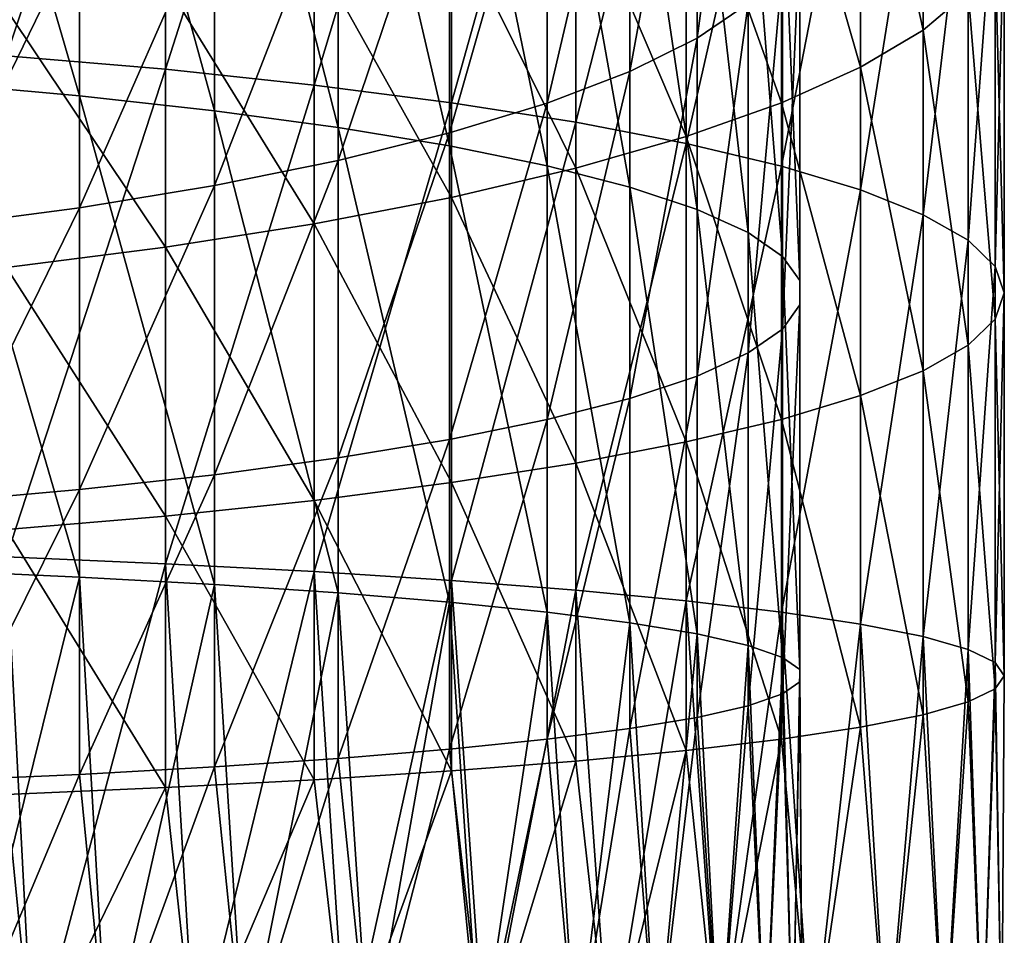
# Model space of a CAD drawing. Header units: millimetres. Extents: x -30 to 76, y -3 to 301.
# Tile 120 of 256: x 6.7 to 14, y 247.73 to 254.52. Entities that reach past the tile are written whole.
import ezdxf

# ---------------------------------------------------------------- set-up
doc = ezdxf.new("R2010")
doc.units = ezdxf.units.MM
doc.header["$LTSCALE"] = 81.481481
doc.layers.add('132', color=7, linetype='CONTINUOUS')
doc.layers.add('135', color=7, linetype='CONTINUOUS')

msp = doc.modelspace()

# ---------------------------------------------------------------- linework, layer by layer
at = {"layer": '132', "color": 7, "linetype": 'CONTINUOUS', "true_color": 0xaaaaaa}
for points in [[(7.778, 257.7842, -10.4589), (6.5996, 254.2534, -11.8135), (6.5996, 257.9344, -11.149), (7.778, 257.7842, -10.4589)], [(7.778, 254.1529, -11.1144), (6.5996, 254.2534, -11.8135), (7.778, 257.7842, -10.4589), (7.778, 254.1529, -11.1144)], [(8.8815, 257.6101, -9.6592), (7.778, 254.1529, -11.1144), (7.778, 257.7842, -10.4589), (8.8815, 257.6101, -9.6592)], [(8.8815, 254.0363, -10.3043), (7.778, 254.1529, -11.1144), (8.8815, 257.6101, -9.6592), (8.8815, 254.0363, -10.3043)], [(9.8995, 257.4139, -8.7576), (8.8815, 254.0363, -10.3043), (8.8815, 257.6101, -9.6592), (9.8995, 257.4139, -8.7576)], [(9.8995, 253.905, -9.3911), (8.8815, 254.0363, -10.3043), (9.8995, 257.4139, -8.7576), (9.8995, 253.905, -9.3911)], [(10.8221, 257.1973, -7.7629), (9.8995, 253.905, -9.3911), (9.8995, 257.4139, -8.7576), (10.8221, 257.1973, -7.7629)], [(10.8221, 253.76, -8.3835), (9.8995, 253.905, -9.3911), (10.8221, 257.1973, -7.7629), (10.8221, 253.76, -8.3835)], [(11.6406, 256.9626, -6.6847), (10.8221, 253.76, -8.3835), (10.8221, 257.1973, -7.7629), (11.6406, 256.9626, -6.6847)], [(11.6406, 253.6029, -7.2912), (10.8221, 253.76, -8.3835), (11.6406, 256.9626, -6.6847), (11.6406, 253.6029, -7.2912)], [(12.3469, 256.7119, -5.5332), (11.6406, 253.6029, -7.2912), (11.6406, 256.9626, -6.6847), (12.3469, 256.7119, -5.5332)], [(12.9343, 256.567, 6.7629), (13.3972, 254.4438, 4.8863), (13.3972, 256.9317, 5.5218), (12.9343, 256.567, 6.7629)], [(13.3972, 254.4438, 4.8863), (13.731, 254.7272, 3.5841), (13.3972, 256.9317, 5.5218), (13.3972, 254.4438, 4.8863)], [(12.3469, 253.4351, -6.1248), (11.6406, 253.6029, -7.2912), (12.3469, 256.7119, -5.5332), (12.3469, 253.4351, -6.1248)], [(12.9343, 256.4478, -4.3196), (12.3469, 253.4351, -6.1248), (12.3469, 256.7119, -5.5332), (12.9343, 256.4478, -4.3196)], [(12.3469, 256.2169, 7.9545), (12.9343, 254.1686, 6.1503), (12.9343, 256.567, 6.7629), (12.3469, 256.2169, 7.9545)], [(12.9343, 254.1686, 6.1503), (13.3972, 254.4438, 4.8863), (12.9343, 256.567, 6.7629), (12.9343, 254.1686, 6.1503)], [(12.9343, 253.2583, -4.8954), (12.3469, 253.4351, -6.1248), (12.9343, 256.4478, -4.3196), (12.9343, 253.2583, -4.8954)], [(13.3972, 256.1726, -3.0556), (12.9343, 253.2583, -4.8954), (12.9343, 256.4478, -4.3196), (13.3972, 256.1726, -3.0556)], [(11.6406, 255.8846, 9.0851), (12.3469, 253.9044, 7.3639), (12.3469, 256.2169, 7.9545), (11.6406, 255.8846, 9.0851)], [(12.3469, 253.9044, 7.3639), (12.9343, 254.1686, 6.1503), (12.3469, 256.2169, 7.9545), (12.3469, 253.9044, 7.3639)], [(13.3972, 253.0741, -3.615), (12.9343, 253.2583, -4.8954), (13.3972, 256.1726, -3.0556), (13.3972, 253.0741, -3.615)], [(13.731, 255.8891, -1.7534), (13.3972, 253.0741, -3.615), (13.3972, 256.1726, -3.0556), (13.731, 255.8891, -1.7534)], [(10.8221, 255.5735, 10.1439), (11.6406, 253.6538, 8.5153), (11.6406, 255.8846, 9.0851), (10.8221, 255.5735, 10.1439)], [(11.6406, 253.6538, 8.5153), (12.3469, 253.9044, 7.3639), (11.6406, 255.8846, 9.0851), (11.6406, 253.6538, 8.5153)], [(13.731, 252.8843, -2.2959), (13.3972, 253.0741, -3.615), (13.731, 255.8891, -1.7534), (13.731, 252.8843, -2.2959)], [(13.9326, 255.6001, -0.4255), (13.731, 252.8843, -2.2959), (13.731, 255.8891, -1.7534), (13.9326, 255.6001, -0.4255)], [(9.8995, 255.2865, 11.1206), (10.8221, 253.4191, 9.5936), (10.8221, 255.5735, 10.1439), (9.8995, 255.2865, 11.1206)], [(10.8221, 253.4191, 9.5936), (11.6406, 253.6538, 8.5153), (10.8221, 255.5735, 10.1439), (10.8221, 253.4191, 9.5936)], [(13.9326, 252.6908, -0.9507), (13.731, 252.8843, -2.2959), (13.9326, 255.6001, -0.4255), (13.9326, 252.6908, -0.9507)], [(14, 255.3082, 0.9153), (13.9326, 252.6908, -0.9507), (13.9326, 255.6001, -0.4255), (14, 255.3082, 0.9153)], [(8.8815, 255.0263, 12.0058), (9.8995, 253.2025, 10.5883), (9.8995, 255.2865, 11.1206), (8.8815, 255.0263, 12.0058)], [(9.8995, 253.2025, 10.5883), (10.8221, 253.4191, 9.5936), (9.8995, 255.2865, 11.1206), (9.8995, 253.2025, 10.5883)], [(14, 252.4954, 0.4075), (13.9326, 252.6908, -0.9507), (14, 255.3082, 0.9153), (14, 252.4954, 0.4075)], [(13.9326, 255.0163, 2.2562), (14, 252.4954, 0.4075), (14, 255.3082, 0.9153), (13.9326, 255.0163, 2.2562)], [(7.778, 254.7956, 12.791), (8.8815, 253.0063, 11.4898), (8.8815, 255.0263, 12.0058), (7.778, 254.7956, 12.791)], [(8.8815, 253.0063, 11.4898), (9.8995, 253.2025, 10.5883), (8.8815, 255.0263, 12.0058), (8.8815, 253.0063, 11.4898)], [(13.731, 254.7272, 3.5841), (13.9326, 252.3, 1.7658), (13.9326, 255.0163, 2.2562), (13.731, 254.7272, 3.5841)], [(13.9326, 252.3, 1.7658), (14, 252.4954, 0.4075), (13.9326, 255.0163, 2.2562), (13.9326, 252.3, 1.7658)], [(6.5996, 254.5965, 13.4687), (7.778, 252.8322, 12.2895), (7.778, 254.7956, 12.791), (6.5996, 254.5965, 13.4687)], [(7.778, 252.8322, 12.2895), (8.8815, 253.0063, 11.4898), (7.778, 254.7956, 12.791), (7.778, 252.8322, 12.2895)], [(13.3972, 254.4438, 4.8863), (13.731, 252.1065, 3.111), (13.731, 254.7272, 3.5841), (13.3972, 254.4438, 4.8863)], [(13.731, 252.1065, 3.111), (13.9326, 252.3, 1.7658), (13.731, 254.7272, 3.5841), (13.731, 252.1065, 3.111)], [(6.5996, 252.6819, 12.9797), (7.778, 252.8322, 12.2895), (6.5996, 254.5965, 13.4687), (6.5996, 252.6819, 12.9797)], [(12.9343, 254.1686, 6.1503), (13.3972, 251.9168, 4.4301), (13.3972, 254.4438, 4.8863), (12.9343, 254.1686, 6.1503)], [(13.3972, 251.9168, 4.4301), (13.731, 252.1065, 3.111), (13.3972, 254.4438, 4.8863), (13.3972, 251.9168, 4.4301)], [(7.778, 254.1529, -11.1144), (6.5996, 250.5344, -12.2135), (6.5996, 254.2534, -11.8135), (7.778, 254.1529, -11.1144)], [(7.778, 250.484, -11.509), (6.5996, 250.5344, -12.2135), (7.778, 254.1529, -11.1144), (7.778, 250.484, -11.509)], [(8.8815, 254.0363, -10.3043), (7.778, 250.484, -11.509), (7.778, 254.1529, -11.1144), (8.8815, 254.0363, -10.3043)], [(12.3469, 253.9044, 7.3639), (12.9343, 251.7326, 5.7105), (12.9343, 254.1686, 6.1503), (12.3469, 253.9044, 7.3639)], [(12.9343, 251.7326, 5.7105), (13.3972, 251.9168, 4.4301), (12.9343, 254.1686, 6.1503), (12.9343, 251.7326, 5.7105)], [(8.8815, 250.4256, -10.6927), (7.778, 250.484, -11.509), (8.8815, 254.0363, -10.3043), (8.8815, 250.4256, -10.6927)], [(9.8995, 253.905, -9.3911), (8.8815, 250.4256, -10.6927), (8.8815, 254.0363, -10.3043), (9.8995, 253.905, -9.3911)], [(9.8995, 250.3598, -9.7724), (8.8815, 250.4256, -10.6927), (9.8995, 253.905, -9.3911), (9.8995, 250.3598, -9.7724)], [(10.8221, 253.76, -8.3835), (9.8995, 250.3598, -9.7724), (9.8995, 253.905, -9.3911), (10.8221, 253.76, -8.3835)], [(11.6406, 253.6538, 8.5153), (12.3469, 251.5557, 6.9399), (12.3469, 253.9044, 7.3639), (11.6406, 253.6538, 8.5153)], [(12.3469, 251.5557, 6.9399), (12.9343, 251.7326, 5.7105), (12.3469, 253.9044, 7.3639), (12.3469, 251.5557, 6.9399)], [(10.8221, 250.2872, -8.757), (9.8995, 250.3598, -9.7724), (10.8221, 253.76, -8.3835), (10.8221, 250.2872, -8.757)], [(11.6406, 253.6029, -7.2912), (10.8221, 250.2872, -8.757), (10.8221, 253.76, -8.3835), (11.6406, 253.6029, -7.2912)], [(10.8221, 253.4191, 9.5936), (11.6406, 251.3879, 8.1063), (11.6406, 253.6538, 8.5153), (10.8221, 253.4191, 9.5936)], [(11.6406, 251.3879, 8.1063), (12.3469, 251.5557, 6.9399), (11.6406, 253.6538, 8.5153), (11.6406, 251.3879, 8.1063)], [(11.6406, 250.2084, -7.6563), (10.8221, 250.2872, -8.757), (11.6406, 253.6029, -7.2912), (11.6406, 250.2084, -7.6563)], [(12.3469, 253.4351, -6.1248), (11.6406, 250.2084, -7.6563), (11.6406, 253.6029, -7.2912), (12.3469, 253.4351, -6.1248)], [(9.8995, 253.2025, 10.5883), (10.8221, 251.2308, 9.1986), (10.8221, 253.4191, 9.5936), (9.8995, 253.2025, 10.5883)], [(10.8221, 251.2308, 9.1986), (11.6406, 251.3879, 8.1063), (10.8221, 253.4191, 9.5936), (10.8221, 251.2308, 9.1986)], [(12.3469, 250.1244, -6.4808), (11.6406, 250.2084, -7.6563), (12.3469, 253.4351, -6.1248), (12.3469, 250.1244, -6.4808)], [(12.9343, 253.2583, -4.8954), (12.3469, 250.1244, -6.4808), (12.3469, 253.4351, -6.1248), (12.9343, 253.2583, -4.8954)], [(8.8815, 253.0063, 11.4898), (9.8995, 251.0859, 10.2062), (9.8995, 253.2025, 10.5883), (8.8815, 253.0063, 11.4898)], [(9.8995, 251.0859, 10.2062), (10.8221, 251.2308, 9.1986), (9.8995, 253.2025, 10.5883), (9.8995, 251.0859, 10.2062)], [(12.9343, 250.0358, -5.242), (12.3469, 250.1244, -6.4808), (12.9343, 253.2583, -4.8954), (12.9343, 250.0358, -5.242)], [(13.3972, 253.0741, -3.615), (12.9343, 250.0358, -5.242), (12.9343, 253.2583, -4.8954), (13.3972, 253.0741, -3.615)], [(13.3972, 249.9435, -3.9517), (12.9343, 250.0358, -5.242), (13.3972, 253.0741, -3.615), (13.3972, 249.9435, -3.9517)], [(13.731, 252.8843, -2.2959), (13.3972, 249.9435, -3.9517), (13.3972, 253.0741, -3.615), (13.731, 252.8843, -2.2959)], [(7.778, 252.8322, 12.2895), (8.8815, 250.9545, 11.1194), (8.8815, 253.0063, 11.4898), (7.778, 252.8322, 12.2895)], [(8.8815, 250.9545, 11.1194), (9.8995, 251.0859, 10.2062), (8.8815, 253.0063, 11.4898), (8.8815, 250.9545, 11.1194)], [(13.731, 249.8484, -2.6224), (13.3972, 249.9435, -3.9517), (13.731, 252.8843, -2.2959), (13.731, 249.8484, -2.6224)], [(13.9326, 252.6908, -0.9507), (13.731, 249.8484, -2.6224), (13.731, 252.8843, -2.2959), (13.9326, 252.6908, -0.9507)], [(6.5996, 252.6819, 12.9797), (7.778, 250.838, 11.9295), (7.778, 252.8322, 12.2895), (6.5996, 252.6819, 12.9797)], [(7.778, 250.838, 11.9295), (8.8815, 250.9545, 11.1194), (7.778, 252.8322, 12.2895), (7.778, 250.838, 11.9295)], [(13.9326, 249.7515, -1.2668), (13.731, 249.8484, -2.6224), (13.9326, 252.6908, -0.9507), (13.9326, 249.7515, -1.2668)], [(14, 252.4954, 0.4075), (13.9326, 249.7515, -1.2668), (13.9326, 252.6908, -0.9507), (14, 252.4954, 0.4075)], [(6.5996, 250.7374, 12.6286), (7.778, 250.838, 11.9295), (6.5996, 252.6819, 12.9797), (6.5996, 250.7374, 12.6286)], [(14, 249.6536, 0.1019), (13.9326, 249.7515, -1.2668), (14, 252.4954, 0.4075), (14, 249.6536, 0.1019)], [(13.9326, 252.3, 1.7658), (14, 249.6536, 0.1019), (14, 252.4954, 0.4075), (13.9326, 252.3, 1.7658)], [(13.731, 252.1065, 3.111), (13.9326, 249.5557, 1.4707), (13.9326, 252.3, 1.7658), (13.731, 252.1065, 3.111)], [(13.9326, 249.5557, 1.4707), (14, 249.6536, 0.1019), (13.9326, 252.3, 1.7658), (13.9326, 249.5557, 1.4707)], [(13.3972, 251.9168, 4.4301), (13.731, 249.4587, 2.8262), (13.731, 252.1065, 3.111), (13.3972, 251.9168, 4.4301)], [(13.731, 249.4587, 2.8262), (13.9326, 249.5557, 1.4707), (13.731, 252.1065, 3.111), (13.731, 249.4587, 2.8262)], [(12.9343, 251.7326, 5.7105), (13.3972, 249.3636, 4.1555), (13.3972, 251.9168, 4.4301), (12.9343, 251.7326, 5.7105)], [(13.3972, 249.3636, 4.1555), (13.731, 249.4587, 2.8262), (13.3972, 251.9168, 4.4301), (13.3972, 249.3636, 4.1555)], [(12.3469, 251.5557, 6.9399), (12.9343, 249.2714, 5.4458), (12.9343, 251.7326, 5.7105), (12.3469, 251.5557, 6.9399)], [(12.9343, 249.2714, 5.4458), (13.3972, 249.3636, 4.1555), (12.9343, 251.7326, 5.7105), (12.9343, 249.2714, 5.4458)], [(11.6406, 251.3879, 8.1063), (12.3469, 249.1828, 6.6847), (12.3469, 251.5557, 6.9399), (11.6406, 251.3879, 8.1063)], [(12.3469, 249.1828, 6.6847), (12.9343, 249.2714, 5.4458), (12.3469, 251.5557, 6.9399), (12.3469, 249.1828, 6.6847)], [(10.8221, 251.2308, 9.1986), (11.6406, 249.0987, 7.8601), (11.6406, 251.3879, 8.1063), (10.8221, 251.2308, 9.1986)], [(11.6406, 249.0987, 7.8601), (12.3469, 249.1828, 6.6847), (11.6406, 251.3879, 8.1063), (11.6406, 249.0987, 7.8601)], [(9.8995, 251.0859, 10.2062), (10.8221, 249.02, 8.9608), (10.8221, 251.2308, 9.1986), (9.8995, 251.0859, 10.2062)], [(10.8221, 249.02, 8.9608), (11.6406, 249.0987, 7.8601), (10.8221, 251.2308, 9.1986), (10.8221, 249.02, 8.9608)], [(8.8815, 250.9545, 11.1194), (9.8995, 248.9473, 9.9762), (9.8995, 251.0859, 10.2062), (8.8815, 250.9545, 11.1194)], [(9.8995, 248.9473, 9.9762), (10.8221, 249.02, 8.9608), (9.8995, 251.0859, 10.2062), (9.8995, 248.9473, 9.9762)], [(7.778, 250.838, 11.9295), (8.8815, 248.8815, 10.8965), (8.8815, 250.9545, 11.1194), (7.778, 250.838, 11.9295)], [(8.8815, 248.8815, 10.8965), (9.8995, 248.9473, 9.9762), (8.8815, 250.9545, 11.1194), (8.8815, 248.8815, 10.8965)], [(6.5996, 250.7374, 12.6286), (7.778, 248.8231, 11.7128), (7.778, 250.838, 11.9295), (6.5996, 250.7374, 12.6286)], [(7.778, 248.8231, 11.7128), (8.8815, 248.8815, 10.8965), (7.778, 250.838, 11.9295), (7.778, 248.8231, 11.7128)], [(6.5996, 248.7727, 12.4174), (7.778, 248.8231, 11.7128), (6.5996, 250.7374, 12.6286), (6.5996, 248.7727, 12.4174)], [(5.521, 246.8, -12.8654), (6.5996, 250.5344, -12.2135), (6.7942, 246.8, -12.2409), (5.521, 246.8, -12.8654)], [(6.5996, 250.5344, -12.2135), (7.778, 250.484, -11.509), (6.7942, 246.8, -12.2409), (6.5996, 250.5344, -12.2135)], [(6.7942, 246.8, -12.2409), (7.778, 250.484, -11.509), (7.9978, 246.8, -11.4907), (6.7942, 246.8, -12.2409)], [(7.778, 250.484, -11.509), (8.8815, 250.4256, -10.6927), (7.9978, 246.8, -11.4907), (7.778, 250.484, -11.509)], [(7.9978, 246.8, -11.4907), (8.8815, 250.4256, -10.6927), (9.1192, 246.8, -10.6226), (7.9978, 246.8, -11.4907)], [(8.8815, 250.4256, -10.6927), (9.8995, 250.3598, -9.7724), (9.1192, 246.8, -10.6226), (8.8815, 250.4256, -10.6927)], [(9.1192, 246.8, -10.6226), (9.8995, 250.3598, -9.7724), (10.1471, 246.8, -9.6455), (9.1192, 246.8, -10.6226)], [(9.8995, 250.3598, -9.7724), (10.8221, 250.2872, -8.757), (10.1471, 246.8, -9.6455), (9.8995, 250.3598, -9.7724)], [(10.1471, 246.8, -9.6455), (10.8221, 250.2872, -8.757), (11.0709, 246.8, -8.5695), (10.1471, 246.8, -9.6455)], [(10.8221, 250.2872, -8.757), (11.6406, 250.2084, -7.6563), (11.0709, 246.8, -8.5695), (10.8221, 250.2872, -8.757)], [(11.0709, 246.8, -8.5695), (11.6406, 250.2084, -7.6563), (11.881, 246.8, -7.4055), (11.0709, 246.8, -8.5695)], [(11.6406, 250.2084, -7.6563), (12.3469, 250.1244, -6.4808), (11.881, 246.8, -7.4055), (11.6406, 250.2084, -7.6563)], [(11.881, 246.8, -7.4055), (12.3469, 250.1244, -6.4808), (12.5693, 246.8, -6.1655), (11.881, 246.8, -7.4055)], [(12.3469, 250.1244, -6.4808), (12.9343, 250.0358, -5.242), (12.5693, 246.8, -6.1655), (12.3469, 250.1244, -6.4808)], [(12.5693, 246.8, -6.1655), (12.9343, 250.0358, -5.242), (13.1285, 246.8, -4.8623), (12.5693, 246.8, -6.1655)], [(12.9343, 250.0358, -5.242), (13.3972, 249.9435, -3.9517), (13.1285, 246.8, -4.8623), (12.9343, 250.0358, -5.242)], [(13.1285, 246.8, -4.8623), (13.3972, 249.9435, -3.9517), (13.5531, 246.8, -3.5091), (13.1285, 246.8, -4.8623)], [(13.3972, 249.9435, -3.9517), (13.731, 249.8484, -2.6224), (13.5531, 246.8, -3.5091), (13.3972, 249.9435, -3.9517)], [(13.5531, 246.8, -3.5091), (13.731, 249.8484, -2.6224), (13.8386, 246.8, -2.12), (13.5531, 246.8, -3.5091)], [(13.731, 249.8484, -2.6224), (13.9326, 249.7515, -1.2668), (13.8386, 246.8, -2.12), (13.731, 249.8484, -2.6224)], [(13.8386, 246.8, -2.12), (13.9326, 249.7515, -1.2668), (13.982, 246.8, -0.7091), (13.8386, 246.8, -2.12)], [(13.9326, 249.7515, -1.2668), (14, 249.6536, 0.1019), (13.982, 246.8, -0.7091), (13.9326, 249.7515, -1.2668)], [(14, 249.6536, 0.1019), (13.9326, 249.5557, 1.4707), (13.982, 246.8, 0.7091), (14, 249.6536, 0.1019)], [(13.982, 246.8, -0.7091), (14, 249.6536, 0.1019), (13.982, 246.8, 0.7091), (13.982, 246.8, -0.7091)], [(13.9326, 249.5557, 1.4707), (13.731, 249.4587, 2.8262), (13.8386, 246.8, 2.12), (13.9326, 249.5557, 1.4707)], [(13.982, 246.8, 0.7091), (13.9326, 249.5557, 1.4707), (13.8386, 246.8, 2.12), (13.982, 246.8, 0.7091)], [(13.731, 249.4587, 2.8262), (13.3972, 249.3636, 4.1555), (13.5531, 246.8, 3.5091), (13.731, 249.4587, 2.8262)], [(13.8386, 246.8, 2.12), (13.731, 249.4587, 2.8262), (13.5531, 246.8, 3.5091), (13.8386, 246.8, 2.12)], [(13.3972, 249.3636, 4.1555), (12.9343, 249.2714, 5.4458), (13.1285, 246.8, 4.8623), (13.3972, 249.3636, 4.1555)], [(13.5531, 246.8, 3.5091), (13.3972, 249.3636, 4.1555), (13.1285, 246.8, 4.8623), (13.5531, 246.8, 3.5091)], [(12.9343, 249.2714, 5.4458), (12.3469, 249.1828, 6.6847), (12.5693, 246.8, 6.1655), (12.9343, 249.2714, 5.4458)], [(13.1285, 246.8, 4.8623), (12.9343, 249.2714, 5.4458), (12.5693, 246.8, 6.1655), (13.1285, 246.8, 4.8623)], [(12.3469, 249.1828, 6.6847), (11.6406, 249.0987, 7.8601), (11.881, 246.8, 7.4055), (12.3469, 249.1828, 6.6847)], [(12.5693, 246.8, 6.1655), (12.3469, 249.1828, 6.6847), (11.881, 246.8, 7.4055), (12.5693, 246.8, 6.1655)], [(11.6406, 249.0987, 7.8601), (10.8221, 249.02, 8.9608), (11.0709, 246.8, 8.5695), (11.6406, 249.0987, 7.8601)], [(11.881, 246.8, 7.4055), (11.6406, 249.0987, 7.8601), (11.0709, 246.8, 8.5695), (11.881, 246.8, 7.4055)], [(10.8221, 249.02, 8.9608), (9.8995, 248.9473, 9.9762), (10.1471, 246.8, 9.6455), (10.8221, 249.02, 8.9608)], [(11.0709, 246.8, 8.5695), (10.8221, 249.02, 8.9608), (10.1471, 246.8, 9.6455), (11.0709, 246.8, 8.5695)], [(9.8995, 248.9473, 9.9762), (8.8815, 248.8815, 10.8965), (9.1192, 246.8, 10.6226), (9.8995, 248.9473, 9.9762)], [(10.1471, 246.8, 9.6455), (9.8995, 248.9473, 9.9762), (9.1192, 246.8, 10.6226), (10.1471, 246.8, 9.6455)], [(7.778, 248.8231, 11.7128), (6.5996, 248.7727, 12.4174), (6.7942, 246.8, 12.2409), (7.778, 248.8231, 11.7128)], [(7.9978, 246.8, 11.4907), (7.778, 248.8231, 11.7128), (6.7942, 246.8, 12.2409), (7.9978, 246.8, 11.4907)], [(8.8815, 248.8815, 10.8965), (7.778, 248.8231, 11.7128), (7.9978, 246.8, 11.4907), (8.8815, 248.8815, 10.8965)], [(9.1192, 246.8, 10.6226), (8.8815, 248.8815, 10.8965), (7.9978, 246.8, 11.4907), (9.1192, 246.8, 10.6226)], [(6.7942, 246.8, 12.2409), (6.5996, 248.7727, 12.4174), (5.521, 246.8, 12.8654), (6.7942, 246.8, 12.2409)]]:
    msp.add_3dface(points, dxfattribs=at)
at = {"layer": '135', "color": 7, "linetype": 'CONTINUOUS', "true_color": 0xaaaaaa}
for points in [[(6.0663, 254.0516, -10.4104), (7.1409, 253.9562, -9.7475), (6.0663, 257.6329, -9.7639), (6.0663, 254.0516, -10.4104)], [(6.0663, 257.6329, -9.7639), (7.1409, 253.9562, -9.7475), (7.1409, 257.4904, -9.1094), (6.0663, 257.6329, -9.7639)], [(7.1409, 253.9562, -9.7475), (8.1422, 253.8459, -8.9803), (7.1409, 257.4904, -9.1094), (7.1409, 253.9562, -9.7475)], [(7.1409, 257.4904, -9.1094), (8.1422, 253.8459, -8.9803), (8.1422, 257.3256, -8.3521), (7.1409, 257.4904, -9.1094)], [(8.1422, 253.8459, -8.9803), (9.0599, 253.7217, -8.1168), (8.1422, 257.3256, -8.3521), (8.1422, 253.8459, -8.9803)], [(8.1422, 257.3256, -8.3521), (9.0599, 253.7217, -8.1168), (9.0599, 257.14, -7.4997), (8.1422, 257.3256, -8.3521)], [(12.101, 254.6418, 3.9768), (11.7219, 254.3848, 5.1573), (12.101, 257.1942, 4.6287), (12.101, 254.6418, 3.9768)], [(12.101, 257.1942, 4.6287), (11.7219, 254.3848, 5.1573), (11.7219, 256.8535, 5.7879), (12.101, 257.1942, 4.6287)], [(9.0599, 253.7217, -8.1168), (9.8847, 253.5849, -7.1658), (9.0599, 257.14, -7.4997), (9.0599, 253.7217, -8.1168)], [(9.0599, 257.14, -7.4997), (9.8847, 253.5849, -7.1658), (9.8847, 256.9357, -6.5609), (9.0599, 257.14, -7.4997)], [(9.8847, 253.5849, -7.1658), (10.6081, 253.4369, -6.1371), (9.8847, 256.9357, -6.5609), (9.8847, 253.5849, -7.1658)], [(9.8847, 256.9357, -6.5609), (10.6081, 253.4369, -6.1371), (10.6081, 256.7146, -5.5454), (9.8847, 256.9357, -6.5609)], [(11.7219, 254.3848, 5.1573), (11.2226, 254.1373, 6.2943), (11.7219, 256.8535, 5.7879), (11.7219, 254.3848, 5.1573)], [(11.7219, 256.8535, 5.7879), (11.2226, 254.1373, 6.2943), (11.2226, 256.5255, 6.9043), (11.7219, 256.8535, 5.7879)], [(10.6081, 253.4369, -6.1371), (11.2226, 253.2792, -5.0413), (10.6081, 256.7146, -5.5454), (10.6081, 253.4369, -6.1371)], [(10.6081, 256.7146, -5.5454), (11.2226, 253.2792, -5.0413), (11.2226, 256.4791, -4.4636), (10.6081, 256.7146, -5.5454)], [(11.2226, 254.1373, 6.2943), (10.6081, 253.9018, 7.3761), (11.2226, 256.5255, 6.9043), (11.2226, 254.1373, 6.2943)], [(11.2226, 256.5255, 6.9043), (10.6081, 253.9018, 7.3761), (10.6081, 256.2133, 7.9665), (11.2226, 256.5255, 6.9043)], [(11.2226, 253.2792, -5.0413), (11.7219, 253.1136, -3.8895), (11.2226, 256.4791, -4.4636), (11.2226, 253.2792, -5.0413)], [(11.2226, 256.4791, -4.4636), (11.7219, 253.1136, -3.8895), (11.7219, 256.2316, -3.3266), (11.2226, 256.4791, -4.4636)], [(10.6081, 253.9018, 7.3761), (9.8847, 253.6807, 8.3916), (10.6081, 256.2133, 7.9665), (10.6081, 253.9018, 7.3761)], [(10.6081, 256.2133, 7.9665), (9.8847, 253.6807, 8.3916), (9.8847, 255.9203, 8.9636), (10.6081, 256.2133, 7.9665)], [(11.7219, 253.1136, -3.8895), (12.101, 252.9415, -2.6937), (11.7219, 256.2316, -3.3266), (11.7219, 253.1136, -3.8895)], [(11.7219, 256.2316, -3.3266), (12.101, 252.9415, -2.6937), (12.101, 255.9746, -2.1461), (11.7219, 256.2316, -3.3266)], [(12.101, 252.9415, -2.6937), (12.3559, 252.7649, -1.466), (12.101, 255.9746, -2.1461), (12.101, 252.9415, -2.6937)], [(12.101, 255.9746, -2.1461), (12.3559, 252.7649, -1.466), (12.3559, 255.7108, -0.9342), (12.101, 255.9746, -2.1461)], [(9.8847, 253.6807, 8.3916), (9.0599, 253.4764, 9.3304), (9.8847, 255.9203, 8.9636), (9.8847, 253.6807, 8.3916)], [(9.8847, 255.9203, 8.9636), (9.0599, 253.4764, 9.3304), (9.0599, 255.6494, 9.8854), (9.8847, 255.9203, 8.9636)], [(12.3559, 252.7649, -1.466), (12.484, 252.5856, -0.2191), (12.3559, 255.7108, -0.9342), (12.3559, 252.7649, -1.466)], [(12.3559, 255.7108, -0.9342), (12.484, 252.5856, -0.2191), (12.484, 255.4429, 0.2967), (12.3559, 255.7108, -0.9342)], [(9.0599, 253.4764, 9.3304), (8.1422, 253.2908, 10.1828), (9.0599, 255.6494, 9.8854), (9.0599, 253.4764, 9.3304)], [(9.0599, 255.6494, 9.8854), (8.1422, 253.2908, 10.1828), (8.1422, 255.4035, 10.7224), (9.0599, 255.6494, 9.8854)], [(8.1422, 253.2908, 10.1828), (7.1409, 253.1259, 10.9401), (8.1422, 255.4035, 10.7224), (8.1422, 253.2908, 10.1828)], [(8.1422, 255.4035, 10.7224), (7.1409, 253.1259, 10.9401), (7.1409, 255.185, 11.466), (8.1422, 255.4035, 10.7224)], [(12.484, 252.5856, -0.2191), (12.484, 252.4053, 1.0342), (12.484, 255.4429, 0.2967), (12.484, 252.5856, -0.2191)], [(12.484, 255.4429, 0.2967), (12.484, 252.4053, 1.0342), (12.484, 255.1735, 1.534), (12.484, 255.4429, 0.2967)], [(7.1409, 253.1259, 10.9401), (6.0663, 252.9835, 11.5946), (7.1409, 255.185, 11.466), (7.1409, 253.1259, 10.9401)], [(7.1409, 255.185, 11.466), (6.0663, 252.9835, 11.5946), (6.0663, 254.9961, 12.1087), (7.1409, 255.185, 11.466)], [(12.484, 252.4053, 1.0342), (12.3559, 252.2259, 2.2811), (12.484, 255.1735, 1.534), (12.484, 252.4053, 1.0342)], [(12.484, 255.1735, 1.534), (12.3559, 252.2259, 2.2811), (12.3559, 254.9056, 2.7649), (12.484, 255.1735, 1.534)], [(12.3559, 252.2259, 2.2811), (12.101, 252.0493, 3.5088), (12.3559, 254.9056, 2.7649), (12.3559, 252.2259, 2.2811)], [(12.3559, 254.9056, 2.7649), (12.101, 252.0493, 3.5088), (12.101, 254.6418, 3.9768), (12.3559, 254.9056, 2.7649)], [(12.101, 252.0493, 3.5088), (11.7219, 251.8773, 4.7046), (12.101, 254.6418, 3.9768), (12.101, 252.0493, 3.5088)], [(12.101, 254.6418, 3.9768), (11.7219, 251.8773, 4.7046), (11.7219, 254.3848, 5.1573), (12.101, 254.6418, 3.9768)], [(11.7219, 251.8773, 4.7046), (11.2226, 251.7116, 5.8564), (11.7219, 254.3848, 5.1573), (11.7219, 251.8773, 4.7046)], [(11.7219, 254.3848, 5.1573), (11.2226, 251.7116, 5.8564), (11.2226, 254.1373, 6.2943), (11.7219, 254.3848, 5.1573)], [(11.2226, 251.7116, 5.8564), (10.6081, 251.554, 6.9522), (11.2226, 254.1373, 6.2943), (11.2226, 251.7116, 5.8564)], [(11.2226, 254.1373, 6.2943), (10.6081, 251.554, 6.9522), (10.6081, 253.9018, 7.3761), (11.2226, 254.1373, 6.2943)], [(6.0663, 250.4333, -10.7996), (7.1409, 250.3855, -10.1315), (6.0663, 254.0516, -10.4104), (6.0663, 250.4333, -10.7996)], [(6.0663, 254.0516, -10.4104), (7.1409, 250.3855, -10.1315), (7.1409, 253.9562, -9.7475), (6.0663, 254.0516, -10.4104)], [(7.1409, 250.3855, -10.1315), (8.1422, 250.3302, -9.3584), (7.1409, 253.9562, -9.7475), (7.1409, 250.3855, -10.1315)], [(7.1409, 253.9562, -9.7475), (8.1422, 250.3302, -9.3584), (8.1422, 253.8459, -8.9803), (7.1409, 253.9562, -9.7475)], [(10.6081, 251.554, 6.9522), (9.8847, 251.406, 7.9809), (10.6081, 253.9018, 7.3761), (10.6081, 251.554, 6.9522)], [(10.6081, 253.9018, 7.3761), (9.8847, 251.406, 7.9809), (9.8847, 253.6807, 8.3916), (10.6081, 253.9018, 7.3761)], [(8.1422, 250.3302, -9.3584), (9.0599, 250.2679, -8.4882), (8.1422, 253.8459, -8.9803), (8.1422, 250.3302, -9.3584)], [(8.1422, 253.8459, -8.9803), (9.0599, 250.2679, -8.4882), (9.0599, 253.7217, -8.1168), (8.1422, 253.8459, -8.9803)], [(9.0599, 250.2679, -8.4882), (9.8847, 250.1994, -7.5299), (9.0599, 253.7217, -8.1168), (9.0599, 250.2679, -8.4882)], [(9.0599, 253.7217, -8.1168), (9.8847, 250.1994, -7.5299), (9.8847, 253.5849, -7.1658), (9.0599, 253.7217, -8.1168)], [(9.8847, 251.406, 7.9809), (9.0599, 251.2692, 8.9319), (9.8847, 253.6807, 8.3916), (9.8847, 251.406, 7.9809)], [(9.8847, 253.6807, 8.3916), (9.0599, 251.2692, 8.9319), (9.0599, 253.4764, 9.3304), (9.8847, 253.6807, 8.3916)], [(9.8847, 250.1994, -7.5299), (10.6081, 250.1253, -6.4933), (9.8847, 253.5849, -7.1658), (9.8847, 250.1994, -7.5299)], [(9.8847, 253.5849, -7.1658), (10.6081, 250.1253, -6.4933), (10.6081, 253.4369, -6.1371), (9.8847, 253.5849, -7.1658)], [(9.0599, 251.2692, 8.9319), (8.1422, 251.145, 9.7954), (9.0599, 253.4764, 9.3304), (9.0599, 251.2692, 8.9319)], [(9.0599, 253.4764, 9.3304), (8.1422, 251.145, 9.7954), (8.1422, 253.2908, 10.1828), (9.0599, 253.4764, 9.3304)], [(10.6081, 250.1253, -6.4933), (11.2226, 250.0463, -5.389), (10.6081, 253.4369, -6.1371), (10.6081, 250.1253, -6.4933)], [(10.6081, 253.4369, -6.1371), (11.2226, 250.0463, -5.389), (11.2226, 253.2792, -5.0413), (10.6081, 253.4369, -6.1371)], [(8.1422, 251.145, 9.7954), (7.1409, 251.0346, 10.5626), (8.1422, 253.2908, 10.1828), (8.1422, 251.145, 9.7954)], [(8.1422, 253.2908, 10.1828), (7.1409, 251.0346, 10.5626), (7.1409, 253.1259, 10.9401), (8.1422, 253.2908, 10.1828)], [(11.2226, 250.0463, -5.389), (11.7219, 249.9633, -4.2283), (11.2226, 253.2792, -5.0413), (11.2226, 250.0463, -5.389)], [(11.2226, 253.2792, -5.0413), (11.7219, 249.9633, -4.2283), (11.7219, 253.1136, -3.8895), (11.2226, 253.2792, -5.0413)], [(7.1409, 251.0346, 10.5626), (6.0663, 250.9392, 11.2255), (7.1409, 253.1259, 10.9401), (7.1409, 251.0346, 10.5626)], [(7.1409, 253.1259, 10.9401), (6.0663, 250.9392, 11.2255), (6.0663, 252.9835, 11.5946), (7.1409, 253.1259, 10.9401)], [(11.7219, 249.9633, -4.2283), (12.101, 249.8771, -3.0233), (11.7219, 253.1136, -3.8895), (11.7219, 249.9633, -4.2283)], [(11.7219, 253.1136, -3.8895), (12.101, 249.8771, -3.0233), (12.101, 252.9415, -2.6937), (11.7219, 253.1136, -3.8895)], [(12.101, 249.8771, -3.0233), (12.3559, 249.7886, -1.7861), (12.101, 252.9415, -2.6937), (12.101, 249.8771, -3.0233)], [(12.101, 252.9415, -2.6937), (12.3559, 249.7886, -1.7861), (12.3559, 252.7649, -1.466), (12.101, 252.9415, -2.6937)], [(12.3559, 249.7886, -1.7861), (12.484, 249.6987, -0.5296), (12.3559, 252.7649, -1.466), (12.3559, 249.7886, -1.7861)], [(12.3559, 252.7649, -1.466), (12.484, 249.6987, -0.5296), (12.484, 252.5856, -0.2191), (12.3559, 252.7649, -1.466)], [(12.484, 249.6987, -0.5296), (12.484, 249.6084, 0.7334), (12.484, 252.5856, -0.2191), (12.484, 249.6987, -0.5296)], [(12.484, 252.5856, -0.2191), (12.484, 249.6084, 0.7334), (12.484, 252.4053, 1.0342), (12.484, 252.5856, -0.2191)], [(12.484, 249.6084, 0.7334), (12.3559, 249.5185, 1.9899), (12.484, 252.4053, 1.0342), (12.484, 249.6084, 0.7334)], [(12.484, 252.4053, 1.0342), (12.3559, 249.5185, 1.9899), (12.3559, 252.2259, 2.2811), (12.484, 252.4053, 1.0342)], [(12.3559, 249.5185, 1.9899), (12.101, 249.4301, 3.2271), (12.3559, 252.2259, 2.2811), (12.3559, 249.5185, 1.9899)], [(12.3559, 252.2259, 2.2811), (12.101, 249.4301, 3.2271), (12.101, 252.0493, 3.5088), (12.3559, 252.2259, 2.2811)], [(12.101, 249.4301, 3.2271), (11.7219, 249.3439, 4.4322), (12.101, 252.0493, 3.5088), (12.101, 249.4301, 3.2271)], [(12.101, 252.0493, 3.5088), (11.7219, 249.3439, 4.4322), (11.7219, 251.8773, 4.7046), (12.101, 252.0493, 3.5088)], [(11.7219, 249.3439, 4.4322), (11.2226, 249.2609, 5.5928), (11.7219, 251.8773, 4.7046), (11.7219, 249.3439, 4.4322)], [(11.7219, 251.8773, 4.7046), (11.2226, 249.2609, 5.5928), (11.2226, 251.7116, 5.8564), (11.7219, 251.8773, 4.7046)], [(11.2226, 249.2609, 5.5928), (10.6081, 249.1819, 6.6971), (11.2226, 251.7116, 5.8564), (11.2226, 249.2609, 5.5928)], [(11.2226, 251.7116, 5.8564), (10.6081, 249.1819, 6.6971), (10.6081, 251.554, 6.9522), (11.2226, 251.7116, 5.8564)], [(10.6081, 249.1819, 6.6971), (9.8847, 249.1077, 7.7337), (10.6081, 251.554, 6.9522), (10.6081, 249.1819, 6.6971)], [(10.6081, 251.554, 6.9522), (9.8847, 249.1077, 7.7337), (9.8847, 251.406, 7.9809), (10.6081, 251.554, 6.9522)], [(9.8847, 249.1077, 7.7337), (9.0599, 249.0392, 8.6921), (9.8847, 251.406, 7.9809), (9.8847, 249.1077, 7.7337)], [(9.8847, 251.406, 7.9809), (9.0599, 249.0392, 8.6921), (9.0599, 251.2692, 8.9319), (9.8847, 251.406, 7.9809)], [(9.0599, 249.0392, 8.6921), (8.1422, 248.977, 9.5622), (9.0599, 251.2692, 8.9319), (9.0599, 249.0392, 8.6921)], [(9.0599, 251.2692, 8.9319), (8.1422, 248.977, 9.5622), (8.1422, 251.145, 9.7954), (9.0599, 251.2692, 8.9319)], [(8.1422, 248.977, 9.5622), (7.1409, 248.9217, 10.3353), (8.1422, 251.145, 9.7954), (8.1422, 248.977, 9.5622)], [(8.1422, 251.145, 9.7954), (7.1409, 248.9217, 10.3353), (7.1409, 251.0346, 10.5626), (8.1422, 251.145, 9.7954)], [(7.1409, 248.9217, 10.3353), (6.0663, 248.8739, 11.0034), (7.1409, 251.0346, 10.5626), (7.1409, 248.9217, 10.3353)], [(7.1409, 251.0346, 10.5626), (6.0663, 248.8739, 11.0034), (6.0663, 250.9392, 11.2255), (7.1409, 251.0346, 10.5626)], [(6.0663, 250.4333, -10.7996), (6.25, 246.8, -10.8253), (7.1409, 250.3855, -10.1315), (6.0663, 250.4333, -10.7996)], [(6.25, 246.8, -10.8253), (7.3473, 246.8, -10.1127), (7.1409, 250.3855, -10.1315), (6.25, 246.8, -10.8253)], [(7.1409, 250.3855, -10.1315), (7.3473, 246.8, -10.1127), (8.1422, 250.3302, -9.3584), (7.1409, 250.3855, -10.1315)], [(7.3473, 246.8, -10.1127), (8.3641, 246.8, -9.2893), (8.1422, 250.3302, -9.3584), (7.3473, 246.8, -10.1127)], [(8.1422, 250.3302, -9.3584), (8.3641, 246.8, -9.2893), (9.0599, 250.2679, -8.4882), (8.1422, 250.3302, -9.3584)], [(8.3641, 246.8, -9.2893), (9.2893, 246.8, -8.3641), (9.0599, 250.2679, -8.4882), (8.3641, 246.8, -9.2893)], [(9.0599, 250.2679, -8.4882), (9.2893, 246.8, -8.3641), (9.8847, 250.1994, -7.5299), (9.0599, 250.2679, -8.4882)], [(9.2893, 246.8, -8.3641), (10.1127, 246.8, -7.3473), (9.8847, 250.1994, -7.5299), (9.2893, 246.8, -8.3641)], [(9.8847, 250.1994, -7.5299), (10.1127, 246.8, -7.3473), (10.6081, 250.1253, -6.4933), (9.8847, 250.1994, -7.5299)], [(10.1127, 246.8, -7.3473), (10.8253, 246.8, -6.25), (10.6081, 250.1253, -6.4933), (10.1127, 246.8, -7.3473)], [(10.6081, 250.1253, -6.4933), (10.8253, 246.8, -6.25), (11.2226, 250.0463, -5.389), (10.6081, 250.1253, -6.4933)], [(10.8253, 246.8, -6.25), (11.4193, 246.8, -5.0842), (11.2226, 250.0463, -5.389), (10.8253, 246.8, -6.25)], [(11.2226, 250.0463, -5.389), (11.4193, 246.8, -5.0842), (11.7219, 249.9633, -4.2283), (11.2226, 250.0463, -5.389)], [(11.4193, 246.8, -5.0842), (11.8882, 246.8, -3.8627), (11.7219, 249.9633, -4.2283), (11.4193, 246.8, -5.0842)], [(11.7219, 249.9633, -4.2283), (11.8882, 246.8, -3.8627), (12.101, 249.8771, -3.0233), (11.7219, 249.9633, -4.2283)], [(11.8882, 246.8, -3.8627), (12.2268, 246.8, -2.5989), (12.101, 249.8771, -3.0233), (11.8882, 246.8, -3.8627)], [(12.101, 249.8771, -3.0233), (12.2268, 246.8, -2.5989), (12.3559, 249.7886, -1.7861), (12.101, 249.8771, -3.0233)], [(12.2268, 246.8, -2.5989), (12.4315, 246.8, -1.3066), (12.3559, 249.7886, -1.7861), (12.2268, 246.8, -2.5989)], [(12.3559, 249.7886, -1.7861), (12.4315, 246.8, -1.3066), (12.484, 249.6987, -0.5296), (12.3559, 249.7886, -1.7861)], [(12.4315, 246.8, -1.3066), (12.5, 246.8), (12.484, 249.6987, -0.5296), (12.4315, 246.8, -1.3066)], [(12.484, 249.6987, -0.5296), (12.5, 246.8), (12.484, 249.6084, 0.7334), (12.484, 249.6987, -0.5296)], [(12.484, 249.6084, 0.7334), (12.4315, 246.8, 1.3066), (12.3559, 249.5185, 1.9899), (12.484, 249.6084, 0.7334)], [(12.5, 246.8), (12.4315, 246.8, 1.3066), (12.484, 249.6084, 0.7334), (12.5, 246.8)], [(12.3559, 249.5185, 1.9899), (12.2268, 246.8, 2.5989), (12.101, 249.4301, 3.2271), (12.3559, 249.5185, 1.9899)], [(12.4315, 246.8, 1.3066), (12.2268, 246.8, 2.5989), (12.3559, 249.5185, 1.9899), (12.4315, 246.8, 1.3066)], [(12.101, 249.4301, 3.2271), (11.8882, 246.8, 3.8627), (11.7219, 249.3439, 4.4322), (12.101, 249.4301, 3.2271)], [(12.2268, 246.8, 2.5989), (11.8882, 246.8, 3.8627), (12.101, 249.4301, 3.2271), (12.2268, 246.8, 2.5989)], [(11.7219, 249.3439, 4.4322), (11.4193, 246.8, 5.0842), (11.2226, 249.2609, 5.5928), (11.7219, 249.3439, 4.4322)], [(11.8882, 246.8, 3.8627), (11.4193, 246.8, 5.0842), (11.7219, 249.3439, 4.4322), (11.8882, 246.8, 3.8627)], [(11.2226, 249.2609, 5.5928), (10.8253, 246.8, 6.25), (10.6081, 249.1819, 6.6971), (11.2226, 249.2609, 5.5928)], [(11.4193, 246.8, 5.0842), (10.8253, 246.8, 6.25), (11.2226, 249.2609, 5.5928), (11.4193, 246.8, 5.0842)], [(10.6081, 249.1819, 6.6971), (10.1127, 246.8, 7.3473), (9.8847, 249.1077, 7.7337), (10.6081, 249.1819, 6.6971)], [(10.8253, 246.8, 6.25), (10.1127, 246.8, 7.3473), (10.6081, 249.1819, 6.6971), (10.8253, 246.8, 6.25)], [(9.0599, 249.0392, 8.6921), (8.3641, 246.8, 9.2893), (8.1422, 248.977, 9.5622), (9.0599, 249.0392, 8.6921)], [(9.2893, 246.8, 8.3641), (8.3641, 246.8, 9.2893), (9.0599, 249.0392, 8.6921), (9.2893, 246.8, 8.3641)], [(9.8847, 249.1077, 7.7337), (9.2893, 246.8, 8.3641), (9.0599, 249.0392, 8.6921), (9.8847, 249.1077, 7.7337)], [(10.1127, 246.8, 7.3473), (9.2893, 246.8, 8.3641), (9.8847, 249.1077, 7.7337), (10.1127, 246.8, 7.3473)], [(8.1422, 248.977, 9.5622), (7.3473, 246.8, 10.1127), (7.1409, 248.9217, 10.3353), (8.1422, 248.977, 9.5622)], [(8.3641, 246.8, 9.2893), (7.3473, 246.8, 10.1127), (8.1422, 248.977, 9.5622), (8.3641, 246.8, 9.2893)], [(7.1409, 248.9217, 10.3353), (6.25, 246.8, 10.8253), (6.0663, 248.8739, 11.0034), (7.1409, 248.9217, 10.3353)], [(7.3473, 246.8, 10.1127), (6.25, 246.8, 10.8253), (7.1409, 248.9217, 10.3353), (7.3473, 246.8, 10.1127)]]:
    msp.add_3dface(points, dxfattribs=at)

doc.saveas('drawing.dxf')
